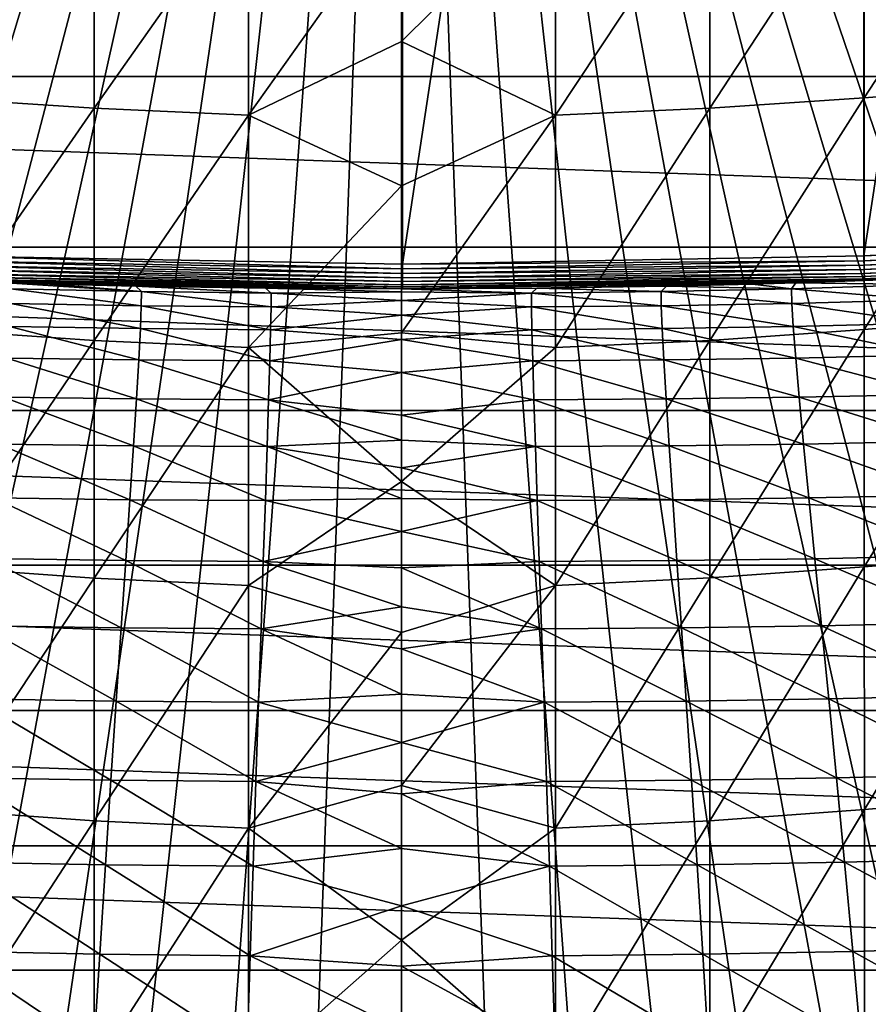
# Model space of a CAD drawing. Header units: metres. Extents: x -22 to 72, y -237 to 23.
# Tile 171 of 256: x -3 to 4, y -18 to -10. Entities that reach past the tile are written whole.
import ezdxf

# ---------------------------------------------------------------- set-up
doc = ezdxf.new("R2010")
doc.units = ezdxf.units.M
doc.layers.add('solid_509588_MEDIA_SW0001', color=7, linetype='CONTINUOUS')

msp = doc.modelspace()

# ---------------------------------------------------------------- linework, layer by layer
at = {"layer": 'solid_509588_MEDIA_SW0001'}
for points in [[(-3.739895, 12.233231, 132.943756), (-0.007462, 12.299969, 132.943756), (-3.724981, -12.233763, 132.943756)], [(-0.007462, 12.299969, 132.943756), (0.007462, -12.299969, 132.943756), (-3.724981, -12.233763, 132.943756)], [(-0.007462, 12.299969, 132.943756), (3.724981, 12.233763, 132.943756), (0.007462, -12.299969, 132.943756)], [(3.724981, 12.233763, 132.943756), (3.739895, -12.233231, 132.943756), (0.007462, -12.299969, 132.943756)], [(3.724981, 12.233763, 132.943756), (7.452687, 12.034698, 132.943756), (3.739895, -12.233231, 132.943756)], [(7.452687, 12.034698, 132.943756), (7.467566, -12.033637, 132.943756), (3.739895, -12.233231, 132.943756)], [(-18.078817, -10.146324, 132.530869), (-17.696192, -10.79983, 132.530869), (0, 0, 132.892746)], [(-17.696192, -10.79983, 132.530869), (-17.289955, -11.438926, 132.530869), (0, 0, 132.892746)], [(-17.289955, -11.438926, 132.530869), (-16.860647, -12.062758, 132.530869), (0, 0, 132.892746)], [(-16.860647, -12.062758, 132.530869), (-16.408842, -12.670496, 132.530869), (0, 0, 132.892746)], [(-16.408842, -12.670496, 132.530869), (-15.935143, -13.261327, 132.530869), (0, 0, 132.892746)], [(-15.935143, -13.261327, 132.530869), (-15.440181, -13.834463, 132.530869), (0, 0, 132.892746)], [(-15.440181, -13.834463, 132.530869), (-14.924617, -14.38914, 132.530869), (0, 0, 132.892746)], [(-14.924617, -14.38914, 132.530869), (-14.38914, -14.924617, 132.530869), (0, 0, 132.892746)], [(-14.38914, -14.924617, 132.530869), (-13.834463, -15.440181, 132.530869), (0, 0, 132.892746)], [(-13.834463, -15.440181, 132.530869), (-13.261327, -15.935143, 132.530869), (0, 0, 132.892746)], [(-13.261327, -15.935143, 132.530869), (-12.670495, -16.408842, 132.530869), (0, 0, 132.892746)], [(-12.670495, -16.408842, 132.530869), (-12.062758, -16.860647, 132.530869), (0, 0, 132.892746)], [(-12.062758, -16.860647, 132.530869), (-11.438926, -17.289955, 132.530869), (0, 0, 132.892746)], [(-11.438926, -17.289955, 132.530869), (-10.79983, -17.696192, 132.530869), (0, 0, 132.892746)], [(-10.79983, -17.696192, 132.530869), (-10.146324, -18.078817, 132.530869), (0, 0, 132.892746)], [(-10.146324, -18.078817, 132.530869), (-9.47928, -18.437321, 132.530869), (0, 0, 132.892746)], [(-9.47928, -18.437321, 132.530869), (-8.799587, -18.771223, 132.530869), (0, 0, 132.892746)], [(-8.799587, -18.771223, 132.530869), (-8.108154, -19.080078, 132.530869), (0, 0, 132.892746)], [(-8.108154, -19.080078, 132.530869), (-7.405901, -19.363476, 132.530869), (0, 0, 132.892746)], [(-7.405901, -19.363476, 132.530869), (-6.693768, -19.621035, 132.530869), (0, 0, 132.892746)], [(-6.693768, -19.621035, 132.530869), (-5.972702, -19.852415, 132.530869), (0, 0, 132.892746)], [(-5.972702, -19.852415, 132.530869), (-5.243667, -20.057306, 132.530869), (0, 0, 132.892746)], [(-5.243667, -20.057306, 132.530869), (-4.507635, -20.235434, 132.530869), (0, 0, 132.892746)], [(-4.507635, -20.235434, 132.530869), (-3.765589, -20.38656, 132.530869), (0, 0, 132.892746)], [(-3.765589, -20.38656, 132.530869), (-3.018518, -20.510487, 132.530869), (0, 0, 132.892746)], [(-3.018518, -20.510487, 132.530869), (-2.26742, -20.607046, 132.530869), (0, 0, 132.892746)], [(-2.26742, -20.607046, 132.530869), (-1.513296, -20.676109, 132.530869), (0, 0, 132.892746)], [(-1.513296, -20.676109, 132.530869), (-0.757153, -20.717583, 132.530869), (0, 0, 132.892746)], [(-0.757153, -20.717583, 132.530869), (0, -20.731415, 132.530869), (0, 0, 132.892746)], [(17.696192, -10.79983, 132.530869), (18.078817, -10.146324, 132.530869), (0, 0, 132.892746)], [(17.289955, -11.438926, 132.530869), (17.696192, -10.79983, 132.530869), (0, 0, 132.892746)], [(16.860647, -12.062758, 132.530869), (17.289955, -11.438926, 132.530869), (0, 0, 132.892746)], [(16.408842, -12.670496, 132.530869), (16.860647, -12.062758, 132.530869), (0, 0, 132.892746)], [(15.935143, -13.261327, 132.530869), (16.408842, -12.670496, 132.530869), (0, 0, 132.892746)], [(15.440181, -13.834463, 132.530869), (15.935143, -13.261327, 132.530869), (0, 0, 132.892746)], [(14.924617, -14.38914, 132.530869), (15.440181, -13.834463, 132.530869), (0, 0, 132.892746)], [(14.389139, -14.924617, 132.530869), (14.924617, -14.38914, 132.530869), (0, 0, 132.892746)], [(13.834463, -15.440181, 132.530869), (14.389139, -14.924617, 132.530869), (0, 0, 132.892746)], [(13.261327, -15.935143, 132.530869), (13.834463, -15.440181, 132.530869), (0, 0, 132.892746)], [(12.670495, -16.408842, 132.530869), (13.261327, -15.935143, 132.530869), (0, 0, 132.892746)], [(12.062758, -16.860647, 132.530869), (12.670495, -16.408842, 132.530869), (0, 0, 132.892746)], [(11.438926, -17.289955, 132.530869), (12.062758, -16.860647, 132.530869), (0, 0, 132.892746)], [(10.799829, -17.696192, 132.530869), (11.438926, -17.289955, 132.530869), (0, 0, 132.892746)], [(10.146324, -18.078817, 132.530869), (10.799829, -17.696192, 132.530869), (0, 0, 132.892746)], [(9.47928, -18.437321, 132.530869), (10.146324, -18.078817, 132.530869), (0, 0, 132.892746)], [(8.799587, -18.771223, 132.530869), (9.47928, -18.437321, 132.530869), (0, 0, 132.892746)], [(8.108154, -19.080078, 132.530869), (8.799587, -18.771223, 132.530869), (0, 0, 132.892746)], [(7.405901, -19.363476, 132.530869), (8.108154, -19.080078, 132.530869), (0, 0, 132.892746)], [(6.693768, -19.621035, 132.530869), (7.405901, -19.363476, 132.530869), (0, 0, 132.892746)], [(5.972702, -19.852415, 132.530869), (6.693768, -19.621035, 132.530869), (0, 0, 132.892746)], [(5.243667, -20.057306, 132.530869), (5.972702, -19.852415, 132.530869), (0, 0, 132.892746)], [(4.507635, -20.235434, 132.530869), (5.243667, -20.057306, 132.530869), (0, 0, 132.892746)], [(3.765589, -20.38656, 132.530869), (4.507635, -20.235434, 132.530869), (0, 0, 132.892746)], [(3.018518, -20.510487, 132.530869), (3.765589, -20.38656, 132.530869), (0, 0, 132.892746)], [(2.26742, -20.607046, 132.530869), (3.018518, -20.510487, 132.530869), (0, 0, 132.892746)], [(1.513296, -20.676109, 132.530869), (2.26742, -20.607046, 132.530869), (0, 0, 132.892746)], [(0.757153, -20.717583, 132.530869), (1.513296, -20.676109, 132.530869), (0, 0, 132.892746)], [(0, -20.731415, 132.530869), (0.757153, -20.717583, 132.530869), (0, 0, 132.892746)], [(4.993229, -9.04051, 284.219055), (3.743584, -9.131458, 284.35321), (3.743965, -10.955307, 285.44455)], [(4.99411, -10.858285, 285.31897), (4.993229, -9.04051, 284.219055), (3.743965, -10.955307, 285.44455)], [(-2.485703, -9.211386, 284.460815), (-3.729942, -9.132417, 284.354523), (-3.730095, -10.95634, 285.445801)], [(3.743584, -9.131458, 284.35321), (2.494435, -9.210906, 284.460205), (2.494489, -11.03927, 285.543915)], [(3.743965, -10.955307, 285.44455), (3.743584, -9.131458, 284.35321), (2.494489, -11.03927, 285.543915)], [(-2.485755, -11.039776, 285.544495), (-2.485703, -9.211386, 284.460815), (-3.730095, -10.95634, 285.445801)], [(-2.485755, -11.039776, 285.544495), (-1.23748, -9.26519, 284.529724), (-2.485703, -9.211386, 284.460815)], [(2.494435, -9.210906, 284.460205), (1.246205, -9.264928, 284.529388), (1.24615, -11.096083, 285.607849)], [(2.494489, -11.03927, 285.543915), (2.494435, -9.210906, 284.460205), (1.24615, -11.096083, 285.607849)], [(-2.485755, -11.039776, 285.544495), (-1.237425, -11.096358, 285.608154), (-1.23748, -9.26519, 284.529724)], [(-1.23748, -9.26519, 284.529724), (-1.237425, -11.096358, 285.608154), (0, -9.35017, 284.594147)], [(1.246205, -9.264928, 284.529388), (0, -9.35017, 284.594147), (0, -10.499237, 285.280029)], [(1.24615, -11.096083, 285.607849), (1.246205, -9.264928, 284.529388), (0, -10.499237, 285.280029)], [(19.747696, -10.783265), (-19.747696, -10.783265), (-20.466829, -9.346505)], [(20.466829, -9.346505), (19.747696, -10.783265), (-20.466829, -9.346505)], [(-1.237425, -11.096358, 285.608154), (0, -10.499237, 285.280029), (0, -9.35017, 284.594147)], [(-1.237425, -11.096358, 285.608154), (0, -11.667808, 285.93222), (0, -10.499237, 285.280029)], [(1.24615, -11.096083, 285.607849), (0, -10.499237, 285.280029), (0, -11.667808, 285.93222)], [(18.928516, -12.163916), (-18.928516, -12.163916), (-19.747696, -10.783265)], [(19.747696, -10.783265), (18.928516, -12.163916), (-19.747696, -10.783265)], [(4.99411, -10.858285, 285.31897), (3.743965, -10.955307, 285.44455), (3.744414, -12.829172, 286.450958)], [(4.995066, -12.72751, 286.334534), (4.99411, -10.858285, 285.31897), (3.744414, -12.829172, 286.450958)], [(-2.485755, -11.039776, 285.544495), (-3.730095, -10.95634, 285.445801), (-3.730316, -12.830266, 286.452148)], [(3.743965, -10.955307, 285.44455), (2.494489, -11.03927, 285.543915), (2.494595, -12.916463, 286.542267)], [(3.744414, -12.829172, 286.450958), (3.743965, -10.955307, 285.44455), (2.494595, -12.916463, 286.542267)], [(-2.48586, -12.916987, 286.542816), (-2.485755, -11.039776, 285.544495), (-3.730316, -12.830266, 286.452148)], [(-2.48586, -12.916987, 286.542816), (-1.237425, -11.096358, 285.608154), (-2.485755, -11.039776, 285.544495)], [(2.494489, -11.03927, 285.543915), (1.24615, -11.096083, 285.607849), (1.246123, -12.97528, 286.600677)], [(2.494595, -12.916463, 286.542267), (2.494489, -11.03927, 285.543915), (1.246123, -12.97528, 286.600677)], [(-2.48586, -12.916987, 286.542816), (-1.237398, -12.975565, 286.600952), (-1.237425, -11.096358, 285.608154)], [(-1.237425, -11.096358, 285.608154), (-1.237398, -12.975565, 286.600952), (0, -11.667808, 285.93222)], [(1.24615, -11.096083, 285.607849), (0, -11.667808, 285.93222), (0, -12.854893, 286.550171)], [(1.246123, -12.97528, 286.600677), (1.24615, -11.096083, 285.607849), (0, -12.854893, 286.550171)], [(-1.237398, -12.975565, 286.600952), (0, -12.854893, 286.550171), (0, -11.667808, 285.93222)], [(7.47056, -12.072513, 132.947601), (3.739895, -12.233231, 132.943756), (7.467566, -12.033637, 132.943756)], [(3.741385, -12.272238, 132.947601), (3.739895, -12.233231, 132.943756), (7.47056, -12.072513, 132.947601)], [(3.741385, -12.272238, 132.947601), (7.47056, -12.072513, 132.947601), (7.473233, -12.109936, 132.958969)], [(18.011908, -13.484106), (-18.011908, -13.484106), (-18.928516, -12.163916)], [(18.928516, -12.163916), (18.011908, -13.484106), (-18.928516, -12.163916)], [(3.742723, -12.309732, 132.958969), (3.741385, -12.272238, 132.947601), (7.473233, -12.109936, 132.958969)], [(3.742723, -12.309732, 132.958969), (7.473233, -12.109936, 132.958969), (7.475697, -12.144425, 132.977463)], [(3.743958, -12.344288, 132.977463), (3.742723, -12.309732, 132.958969), (7.475697, -12.144425, 132.977463)], [(3.743958, -12.344288, 132.977463), (7.475697, -12.144425, 132.977463), (7.477857, -12.174656, 133.002335)], [(3.745039, -12.374576, 133.002335), (3.743958, -12.344288, 132.977463), (7.477857, -12.174656, 133.002335)], [(3.745039, -12.374576, 133.002335), (7.477857, -12.174656, 133.002335), (7.479629, -12.199465, 133.032639)], [(-3.72647, -12.272769, 132.947601), (-3.724981, -12.233763, 132.943756), (0.007462, -12.339018, 132.947601)], [(0.007462, -12.339018, 132.947601), (-3.724981, -12.233763, 132.943756), (0.007462, -12.299969, 132.943756)], [(3.741385, -12.272238, 132.947601), (0.007462, -12.299969, 132.943756), (3.739895, -12.233231, 132.943756)], [(3.745927, -12.399432, 133.032639), (3.745039, -12.374576, 133.002335), (7.479629, -12.199465, 133.032639)], [(3.745927, -12.399432, 133.032639), (7.479629, -12.199465, 133.032639), (7.480946, -12.2179, 133.067215)], [(3.746586, -12.417903, 133.067215), (3.745927, -12.399432, 133.032639), (7.480946, -12.2179, 133.067215)], [(3.746586, -12.417903, 133.067215), (7.480946, -12.2179, 133.067215), (7.481757, -12.229253, 133.104736)], [(3.746992, -12.429276, 133.104736), (3.746586, -12.417903, 133.067215), (7.481757, -12.229253, 133.104736)], [(3.746992, -12.429276, 133.104736), (7.481757, -12.229253, 133.104736), (7.482031, -12.233086, 133.143753)], [(3.746992, -12.429276, 133.104736), (7.482031, -12.233086, 133.143753), (3.747129, -12.433117, 133.143753)], [(4.294623, -12.412136, 245.443756), (3.747129, -12.433117, 133.143753), (7.482031, -12.233086, 133.143753)], [(-3.73011, -12.375108, 133.002335), (-3.729033, -12.344819, 132.977463), (0.007469, -12.441422, 133.002335)], [(-3.729033, -12.344819, 132.977463), (-3.727804, -12.310264, 132.958969), (0.007467, -12.411114, 132.977463)], [(-3.729033, -12.344819, 132.977463), (0.007467, -12.411114, 132.977463), (0.007469, -12.441422, 133.002335)], [(-3.727804, -12.310264, 132.958969), (-3.72647, -12.272769, 132.947601), (0.007465, -12.376536, 132.958969)], [(-3.727804, -12.310264, 132.958969), (0.007465, -12.376536, 132.958969), (0.007467, -12.411114, 132.977463)], [(-3.72647, -12.272769, 132.947601), (0.007462, -12.339018, 132.947601), (0.007465, -12.376536, 132.958969)], [(0.007462, -12.339018, 132.947601), (0.007462, -12.299969, 132.943756), (3.741385, -12.272238, 132.947601)], [(0.007462, -12.339018, 132.947601), (3.741385, -12.272238, 132.947601), (3.742723, -12.309732, 132.958969)], [(0.007465, -12.376536, 132.958969), (0.007462, -12.339018, 132.947601), (3.742723, -12.309732, 132.958969)], [(0.007465, -12.376536, 132.958969), (3.742723, -12.309732, 132.958969), (3.743958, -12.344288, 132.977463)], [(0.007467, -12.411114, 132.977463), (0.007465, -12.376536, 132.958969), (3.743958, -12.344288, 132.977463)], [(0.007467, -12.411114, 132.977463), (3.743958, -12.344288, 132.977463), (3.745039, -12.374576, 133.002335)], [(-3.732056, -12.429809, 133.104736), (-3.731651, -12.418435, 133.067215), (0.007473, -12.496157, 133.104736)], [(-3.731651, -12.418435, 133.067215), (-3.730994, -12.399964, 133.032639), (0.007472, -12.484776, 133.067215)], [(-3.731651, -12.418435, 133.067215), (0.007472, -12.484776, 133.067215), (0.007473, -12.496157, 133.104736)], [(-3.730994, -12.399964, 133.032639), (-3.73011, -12.375108, 133.002335), (0.007471, -12.466293, 133.032639)], [(-3.730994, -12.399964, 133.032639), (0.007471, -12.466293, 133.032639), (0.007472, -12.484776, 133.067215)], [(-3.73011, -12.375108, 133.002335), (0.007469, -12.441422, 133.002335), (0.007471, -12.466293, 133.032639)], [(0.007469, -12.441422, 133.002335), (0.007467, -12.411114, 132.977463), (3.745039, -12.374576, 133.002335)], [(0.007469, -12.441422, 133.002335), (3.745039, -12.374576, 133.002335), (3.745927, -12.399432, 133.032639)], [(0.007471, -12.466293, 133.032639), (0.007469, -12.441422, 133.002335), (3.745927, -12.399432, 133.032639)], [(0.007471, -12.466293, 133.032639), (3.745927, -12.399432, 133.032639), (3.746586, -12.417903, 133.067215)], [(0.007472, -12.484776, 133.067215), (0.007471, -12.466293, 133.032639), (3.746586, -12.417903, 133.067215)], [(0.007472, -12.484776, 133.067215), (3.746586, -12.417903, 133.067215), (3.746992, -12.429276, 133.104736)], [(4.294623, -12.412136, 245.443756), (3.19197, -12.451471, 245.443756), (3.747129, -12.433117, 133.143753)], [(4.229643, -12.465824, 246.409714), (3.19197, -12.451471, 245.443756), (4.294623, -12.412136, 245.443756)], [(-3.732056, -12.429809, 133.104736), (0.007473, -12.5, 133.143753), (-3.732192, -12.433649, 133.143753)], [(-3.19561, -12.451361, 245.443756), (-3.732192, -12.433649, 133.143753), (0.007473, -12.5, 133.143753)], [(-3.732056, -12.429809, 133.104736), (0.007473, -12.496157, 133.104736), (0.007473, -12.5, 133.143753)], [(-2.848753, -12.461349, 245.443756), (-3.19561, -12.451361, 245.443756), (0.007473, -12.5, 133.143753)], [(-2.104596, -12.520891, 246.392639), (-3.19561, -12.451361, 245.443756), (-2.848753, -12.461349, 245.443756)], [(-3.159845, -12.49866, 246.40004), (-3.19561, -12.451361, 245.443756), (-2.104596, -12.520891, 246.392639)], [(-3.161453, -12.617278, 247.355469), (-3.159845, -12.49866, 246.40004), (-2.105114, -12.636115, 247.340378)], [(-3.159845, -12.49866, 246.40004), (-2.104596, -12.520891, 246.392639), (-2.105114, -12.636115, 247.340378)], [(-2.149409, -12.477998, 245.443756), (-2.848753, -12.461349, 245.443756), (0.007473, -12.5, 133.143753)], [(-2.104596, -12.520891, 246.392639), (-2.848753, -12.461349, 245.443756), (-2.149409, -12.477998, 245.443756)], [(-1.100391, -12.494234, 245.443756), (-2.149409, -12.477998, 245.443756), (0.007473, -12.5, 133.143753)], [(-1.055732, -12.53379, 246.388367), (-2.149409, -12.477998, 245.443756), (-1.100391, -12.494234, 245.443756)], [(-2.104596, -12.520891, 246.392639), (-2.149409, -12.477998, 245.443756), (-1.055732, -12.53379, 246.388367)], [(0, -12.5, 245.443756), (-1.100391, -12.494234, 245.443756), (0.007473, -12.5, 133.143753)], [(0, -12.522874, 246.17485), (-1.100391, -12.494234, 245.443756), (0, -12.5, 245.443756)], [(-1.055732, -12.53379, 246.388367), (-1.100391, -12.494234, 245.443756), (0, -12.522874, 246.17485)], [(1.094858, -12.494291, 245.443756), (0, -12.5, 245.443756), (0.007473, -12.5, 133.143753)], [(1.052583, -12.533815, 246.388367), (0, -12.5, 245.443756), (1.094858, -12.494291, 245.443756)], [(0, -12.522874, 246.17485), (0, -12.5, 245.443756), (1.052583, -12.533815, 246.388367)], [(0.007473, -12.496157, 133.104736), (0.007472, -12.484776, 133.067215), (3.746992, -12.429276, 133.104736)], [(0.007473, -12.496157, 133.104736), (3.746992, -12.429276, 133.104736), (3.747129, -12.433117, 133.143753)], [(1.094858, -12.494291, 245.443756), (0.007473, -12.5, 133.143753), (3.747129, -12.433117, 133.143753)], [(0.007473, -12.496157, 133.104736), (3.747129, -12.433117, 133.143753), (0.007473, -12.5, 133.143753)], [(2.10145, -12.520943, 246.392624), (1.052583, -12.533815, 246.388367), (1.094858, -12.494291, 245.443756)], [(2.14413, -12.478106, 245.443756), (1.094858, -12.494291, 245.443756), (3.747129, -12.433117, 133.143753)], [(2.10145, -12.520943, 246.392624), (1.094858, -12.494291, 245.443756), (2.14413, -12.478106, 245.443756)], [(3.15666, -12.498741, 246.400009), (2.10145, -12.520943, 246.392624), (2.14413, -12.478106, 245.443756)], [(3.15666, -12.498741, 246.400009), (3.158264, -12.617349, 247.355408), (2.10145, -12.520943, 246.392624)], [(2.840414, -12.461575, 245.443756), (2.14413, -12.478106, 245.443756), (3.747129, -12.433117, 133.143753)], [(3.15666, -12.498741, 246.400009), (2.14413, -12.478106, 245.443756), (2.840414, -12.461575, 245.443756)], [(3.19197, -12.451471, 245.443756), (2.840414, -12.461575, 245.443756), (3.747129, -12.433117, 133.143753)], [(3.15666, -12.498741, 246.400009), (2.840414, -12.461575, 245.443756), (3.19197, -12.451471, 245.443756)], [(4.229643, -12.465824, 246.409714), (3.15666, -12.498741, 246.400009), (3.19197, -12.451471, 245.443756)], [(4.229643, -12.465824, 246.409714), (4.232667, -12.588232, 247.375366), (3.15666, -12.498741, 246.400009)], [(4.232667, -12.588232, 247.375366), (3.158264, -12.617349, 247.355408), (3.15666, -12.498741, 246.400009)], [(-2.105114, -12.636115, 247.340378), (-2.104596, -12.520891, 246.392639), (-1.055644, -12.646677, 247.33168)], [(-2.104596, -12.520891, 246.392639), (-1.055732, -12.53379, 246.388367), (-1.055644, -12.646677, 247.33168)], [(-1.055732, -12.53379, 246.388367), (0, -12.522874, 246.17485), (0, -12.593186, 246.926743)], [(-1.055644, -12.646677, 247.33168), (-1.055732, -12.53379, 246.388367), (0, -12.593186, 246.926743)], [(0, -12.593186, 246.926743), (0, -12.522874, 246.17485), (1.052583, -12.533815, 246.388367)], [(0, -12.593186, 246.926743), (1.052583, -12.533815, 246.388367), (1.052494, -12.646698, 247.331665)], [(2.101965, -12.636159, 247.340347), (1.052494, -12.646698, 247.331665), (1.052583, -12.533815, 246.388367)], [(2.10145, -12.520943, 246.392624), (2.101965, -12.636159, 247.340347), (1.052583, -12.533815, 246.388367)], [(3.158264, -12.617349, 247.355408), (2.101965, -12.636159, 247.340347), (2.10145, -12.520943, 246.392624)], [(-3.172749, -12.805152, 248.3078), (-3.161453, -12.617278, 247.355469), (-2.112357, -12.821503, 248.28476)], [(-3.161453, -12.617278, 247.355469), (-2.105114, -12.636115, 247.340378), (-2.112357, -12.821503, 248.28476)], [(-2.112357, -12.821503, 248.28476), (-2.105114, -12.636115, 247.340378), (-1.058998, -12.830337, 248.27153)], [(-2.105114, -12.636115, 247.340378), (-1.055644, -12.646677, 247.33168), (-1.058998, -12.830337, 248.27153)], [(-1.058998, -12.830337, 248.27153), (-1.055644, -12.646677, 247.33168), (0, -12.713309, 247.697906)], [(-1.055644, -12.646677, 247.33168), (0, -12.593186, 246.926743), (0, -12.713309, 247.697906)], [(0, -12.713309, 247.697906), (0, -12.593186, 246.926743), (1.052494, -12.646698, 247.331665)], [(0, -12.713309, 247.697906), (1.052494, -12.646698, 247.331665), (1.055838, -12.830354, 248.2715)], [(2.101965, -12.636159, 247.340347), (2.109197, -12.821539, 248.284698), (1.052494, -12.646698, 247.331665)], [(2.109197, -12.821539, 248.284698), (1.055838, -12.830354, 248.2715), (1.052494, -12.646698, 247.331665)], [(3.158264, -12.617349, 247.355408), (3.169548, -12.805214, 248.307724), (2.101965, -12.636159, 247.340347)], [(3.169548, -12.805214, 248.307724), (2.109197, -12.821539, 248.284698), (2.101965, -12.636159, 247.340347)], [(4.232667, -12.588232, 247.375366), (4.247868, -12.778836, 248.338394), (3.158264, -12.617349, 247.355408)], [(4.247868, -12.778836, 248.338394), (3.169548, -12.805214, 248.307724), (3.158264, -12.617349, 247.355408)], [(-1.058998, -12.830337, 248.27153), (0, -12.713309, 247.697906), (0, -12.909748, 248.582962)], [(0, -12.909748, 248.582962), (0, -12.713309, 247.697906), (1.055838, -12.830354, 248.2715)], [(4.995066, -12.72751, 286.334534), (3.744414, -12.829172, 286.450958), (3.744943, -14.749472, 287.369995)], [(4.996109, -14.644897, 287.263092), (4.995066, -12.72751, 286.334534), (3.744943, -14.749472, 287.369995)], [(-3.192986, -13.059402, 249.254822), (-3.172749, -12.805152, 248.3078), (-2.125809, -13.074089, 249.223602)], [(-3.172749, -12.805152, 248.3078), (-2.112357, -12.821503, 248.28476), (-2.125809, -13.074089, 249.223602)], [(-2.125809, -13.074089, 249.223602), (-2.112357, -12.821503, 248.28476), (-1.065531, -13.081749, 249.205734)], [(-2.112357, -12.821503, 248.28476), (-1.058998, -12.830337, 248.27153), (-1.065531, -13.081749, 249.205734)], [(2.109197, -12.821539, 248.284698), (2.122628, -13.074121, 249.223526), (1.055838, -12.830354, 248.2715)], [(3.169548, -12.805214, 248.307724), (3.189766, -13.05946, 249.2547), (2.109197, -12.821539, 248.284698)], [(3.189766, -13.05946, 249.2547), (2.122628, -13.074121, 249.223526), (2.109197, -12.821539, 248.284698)], [(4.247868, -12.778836, 248.338394), (4.27431, -13.034861, 249.296494), (3.169548, -12.805214, 248.307724)], [(4.27431, -13.034861, 249.296494), (3.189766, -13.05946, 249.2547), (3.169548, -12.805214, 248.307724)], [(-2.48586, -12.916987, 286.542816), (-3.730316, -12.830266, 286.452148), (-3.730617, -14.750609, 287.371094)], [(-1.237398, -12.975565, 286.600952), (0, -14.059463, 287.133331), (0, -12.854893, 286.550171)], [(-1.065531, -13.081749, 249.205734), (-1.058998, -12.830337, 248.27153), (0, -12.909748, 248.582962)], [(0, -12.909748, 248.582962), (1.055838, -12.830354, 248.2715), (1.06235, -13.081763, 249.205704)], [(1.246123, -12.97528, 286.600677), (0, -12.854893, 286.550171), (0, -14.059463, 287.133331)], [(2.122628, -13.074121, 249.223526), (1.06235, -13.081763, 249.205704), (1.055838, -12.830354, 248.2715)], [(3.744414, -12.829172, 286.450958), (2.494595, -12.916463, 286.542267), (2.494762, -14.83867, 287.452972)], [(3.744943, -14.749472, 287.369995), (3.744414, -12.829172, 286.450958), (2.494762, -14.83867, 287.452972)], [(-2.486025, -14.839205, 287.453461), (-2.48586, -12.916987, 286.542816), (-3.730617, -14.750609, 287.371094)], [(-2.486025, -14.839205, 287.453461), (-1.237398, -12.975565, 286.600952), (-2.48586, -12.916987, 286.542816)], [(-2.486025, -14.839205, 287.453461), (-1.237403, -14.898847, 287.505951), (-1.237398, -12.975565, 286.600952)], [(-1.237398, -12.975565, 286.600952), (-1.237403, -14.898847, 287.505951), (0, -14.059463, 287.133331)], [(-1.065531, -13.081749, 249.205734), (0, -12.909748, 248.582962), (0, -13.177488, 249.497925)], [(0, -13.177488, 249.497925), (0, -12.909748, 248.582962), (1.06235, -13.081763, 249.205704)], [(1.246129, -14.898557, 287.505707), (1.246123, -12.97528, 286.600677), (0, -14.059463, 287.133331)], [(2.494595, -12.916463, 286.542267), (1.246123, -12.97528, 286.600677), (1.246129, -14.898557, 287.505707)], [(2.494762, -14.83867, 287.452972), (2.494595, -12.916463, 286.542267), (1.246129, -14.898557, 287.505707)], [(-3.221421, -13.37715, 250.194275), (-3.192986, -13.059402, 249.254822), (-2.144952, -13.39091, 250.154724)], [(-3.192986, -13.059402, 249.254822), (-2.125809, -13.074089, 249.223602), (-2.144952, -13.39091, 250.154724)], [(3.189766, -13.05946, 249.2547), (3.218174, -13.377204, 250.194138), (2.122628, -13.074121, 249.223526)], [(4.27431, -13.034861, 249.296494), (4.311055, -13.353527, 250.247375), (3.189766, -13.05946, 249.2547)], [(4.311055, -13.353527, 250.247375), (3.218174, -13.377204, 250.194138), (3.189766, -13.05946, 249.2547)], [(-2.144952, -13.39091, 250.154724), (-2.125809, -13.074089, 249.223602), (-1.074978, -13.397893, 250.132172)], [(-2.125809, -13.074089, 249.223602), (-1.065531, -13.081749, 249.205734), (-1.074978, -13.397893, 250.132172)], [(-1.074978, -13.397893, 250.132172), (-1.065531, -13.081749, 249.205734), (0, -13.177488, 249.497925)], [(0, -13.177488, 249.497925), (1.06235, -13.081763, 249.205704), (1.071768, -13.397906, 250.132126)], [(2.122628, -13.074121, 249.223526), (2.141742, -13.39094, 250.154617), (1.06235, -13.081763, 249.205704)], [(2.141742, -13.39094, 250.154617), (1.071768, -13.397906, 250.132126), (1.06235, -13.081763, 249.205704)], [(3.218174, -13.377204, 250.194138), (2.141742, -13.39094, 250.154617), (2.122628, -13.074121, 249.223526)], [(-1.074978, -13.397893, 250.132172), (0, -13.177488, 249.497925), (0, -13.521994, 250.442307)], [(0, -13.521994, 250.442307), (0, -13.177488, 249.497925), (1.071768, -13.397906, 250.132126)], [(-3.257308, -13.755512, 251.123947), (-3.221421, -13.37715, 250.194275), (-2.169268, -13.769, 251.075928)], [(-3.221421, -13.37715, 250.194275), (-2.144952, -13.39091, 250.154724), (-2.169268, -13.769, 251.075928)], [(3.218174, -13.377204, 250.194138), (3.254027, -13.755566, 251.123779), (2.141742, -13.39094, 250.154617)], [(4.311055, -13.353527, 250.247375), (4.357167, -13.732054, 251.188751), (3.218174, -13.377204, 250.194138)], [(4.357167, -13.732054, 251.188751), (3.254027, -13.755566, 251.123779), (3.218174, -13.377204, 250.194138)], [(-2.169268, -13.769, 251.075928), (-2.144952, -13.39091, 250.154724), (-1.087072, -13.775748, 251.048645)], [(-2.144952, -13.39091, 250.154724), (-1.074978, -13.397893, 250.132172), (-1.087072, -13.775748, 251.048645)], [(-1.087072, -13.775748, 251.048645), (-1.074978, -13.397893, 250.132172), (0, -13.724827, 250.925232)], [(-1.074978, -13.397893, 250.132172), (0, -13.521994, 250.442307), (0, -13.724827, 250.925232)], [(0, -13.521994, 250.442307), (1.071768, -13.397906, 250.132126), (1.083825, -13.775761, 251.048599)], [(2.141742, -13.39094, 250.154617), (2.166022, -13.769029, 251.075821), (1.071768, -13.397906, 250.132126)], [(2.166022, -13.769029, 251.075821), (1.083825, -13.775761, 251.048599), (1.071768, -13.397906, 250.132126)], [(3.254027, -13.755566, 251.123779), (2.166022, -13.769029, 251.075821), (2.141742, -13.39094, 250.154617)], [(17.00452, -14.734195), (-17.00452, -14.734195), (-18.011908, -13.484106)], [(18.011908, -13.484106), (17.00452, -14.734195), (-18.011908, -13.484106)], [(0, -13.724827, 250.925232), (0, -13.521994, 250.442307), (1.083825, -13.775761, 251.048599)], [(-3.299901, -14.191606, 252.041595), (-3.257308, -13.755512, 251.123947), (-2.198241, -14.205392, 251.985046)], [(-3.257308, -13.755512, 251.123947), (-2.169268, -13.769, 251.075928), (-2.198241, -14.205392, 251.985046)], [(-2.198241, -14.205392, 251.985046), (-2.169268, -13.769, 251.075928), (-1.10155, -14.212294, 251.953018)], [(-2.169268, -13.769, 251.075928), (-1.087072, -13.775748, 251.048645), (-1.10155, -14.212294, 251.953018)], [(-1.10155, -14.212294, 251.953018), (-1.087072, -13.775748, 251.048645), (0, -14.195042, 251.91095)], [(-1.087072, -13.775748, 251.048645), (0, -13.724827, 250.925232), (0, -13.948899, 251.414795)], [(-1.087072, -13.775748, 251.048645), (0, -13.948899, 251.414795), (0, -14.195042, 251.91095)], [(0, -13.948899, 251.414795), (0, -13.724827, 250.925232), (1.083825, -13.775761, 251.048599)], [(0, -13.948899, 251.414795), (1.083825, -13.775761, 251.048599), (1.09826, -14.212306, 251.952957)], [(2.166022, -13.769029, 251.075821), (2.194952, -14.205421, 251.984909), (1.083825, -13.775761, 251.048599)], [(2.194952, -14.205421, 251.984909), (1.09826, -14.212306, 251.952957), (1.083825, -13.775761, 251.048599)], [(3.254027, -13.755566, 251.123779), (3.296582, -14.19166, 252.041397), (2.166022, -13.769029, 251.075821)], [(3.296582, -14.19166, 252.041397), (2.194952, -14.205421, 251.984909), (2.166022, -13.769029, 251.075821)], [(4.357167, -13.732054, 251.188751), (4.41171, -14.167655, 252.118301), (3.254027, -13.755566, 251.123779)], [(4.41171, -14.167655, 252.118301), (3.296582, -14.19166, 252.041397), (3.254027, -13.755566, 251.123779)], [(0, -14.195042, 251.91095), (0, -13.948899, 251.414795), (1.09826, -14.212306, 251.952957)], [(-1.237403, -14.898847, 287.505951), (0, -15.280497, 287.681244), (0, -14.059463, 287.133331)], [(1.246129, -14.898557, 287.505707), (0, -14.059463, 287.133331), (0, -15.280497, 287.681244)], [(4.41171, -14.167655, 252.118301), (4.473747, -14.657546, 253.033737), (3.296582, -14.19166, 252.041397)], [(-3.348456, -14.682545, 252.945007), (-3.299901, -14.191606, 252.041595), (-2.231353, -14.69712, 252.879898)], [(-3.299901, -14.191606, 252.041595), (-2.198241, -14.205392, 251.985046), (-2.231353, -14.69712, 252.879898)], [(-2.231353, -14.69712, 252.879898), (-2.198241, -14.205392, 251.985046), (-1.118147, -14.704507, 252.843124)], [(-2.198241, -14.205392, 251.985046), (-1.10155, -14.212294, 251.953018), (-1.118147, -14.704507, 252.843124)], [(-1.118147, -14.704507, 252.843124), (-1.10155, -14.212294, 251.953018), (0, -14.46384, 252.413116)], [(-1.10155, -14.212294, 251.953018), (0, -14.195042, 251.91095), (0, -14.46384, 252.413116)], [(0, -14.46384, 252.413116), (0, -14.195042, 251.91095), (1.09826, -14.212306, 251.952957)], [(0, -14.46384, 252.413116), (1.09826, -14.212306, 251.952957), (1.114807, -14.704521, 252.843063)], [(2.194952, -14.205421, 251.984909), (2.228015, -14.697151, 252.87973), (1.09826, -14.212306, 251.952957)], [(2.228015, -14.697151, 252.87973), (1.114807, -14.704521, 252.843063), (1.09826, -14.212306, 251.952957)], [(3.296582, -14.19166, 252.041397), (3.345093, -14.682602, 252.944778), (2.194952, -14.205421, 251.984909)], [(3.345093, -14.682602, 252.944778), (2.228015, -14.697151, 252.87973), (2.194952, -14.205421, 251.984909)], [(4.473747, -14.657546, 253.033737), (3.345093, -14.682602, 252.944778), (3.296582, -14.19166, 252.041397)], [(-1.118147, -14.704507, 252.843124), (0, -14.46384, 252.413116), (0, -14.756041, 252.920959)], [(0, -14.756041, 252.920959), (0, -14.46384, 252.413116), (1.114807, -14.704521, 252.843063)], [(4.996109, -14.644897, 287.263092), (3.744943, -14.749472, 287.369995), (3.745564, -16.712549, 288.19928)], [(4.997252, -16.607088, 288.102051), (4.996109, -14.644897, 287.263092), (3.745564, -16.712549, 288.19928)], [(15.90965, -15.910117), (-15.90965, -15.910117), (-17.00452, -14.734195)], [(17.00452, -14.734195), (15.90965, -15.910117), (-17.00452, -14.734195)], [(-3.402227, -15.225442, 253.83194), (-3.348456, -14.682545, 252.945007), (-2.268085, -15.241215, 253.75827)], [(-3.348456, -14.682545, 252.945007), (-2.231353, -14.69712, 252.879898), (-2.268085, -15.241215, 253.75827)], [(-2.268085, -15.241215, 253.75827), (-2.231353, -14.69712, 252.879898), (-1.136598, -15.249369, 253.716797)], [(-2.231353, -14.69712, 252.879898), (-1.118147, -14.704507, 252.843124), (-1.136598, -15.249369, 253.716797)], [(-1.136598, -15.249369, 253.716797), (-1.118147, -14.704507, 252.843124), (0, -15.072366, 253.434067)], [(-1.118147, -14.704507, 252.843124), (0, -14.756041, 252.920959), (0, -15.072366, 253.434067)], [(0, -14.756041, 252.920959), (1.114807, -14.704521, 252.843063), (1.133202, -15.249384, 253.716736)], [(2.228015, -14.697151, 252.87973), (2.264695, -15.241249, 253.758102), (1.114807, -14.704521, 252.843063)], [(2.264695, -15.241249, 253.758102), (1.133202, -15.249384, 253.716736), (1.114807, -14.704521, 252.843063)], [(3.345093, -14.682602, 252.944778), (3.398816, -15.225503, 253.83168), (2.228015, -14.697151, 252.87973)], [(3.398816, -15.225503, 253.83168), (2.264695, -15.241249, 253.758102), (2.228015, -14.697151, 252.87973)], [(4.473747, -14.657546, 253.033737), (4.542341, -15.198936, 253.932755), (3.345093, -14.682602, 252.944778)], [(4.542341, -15.198936, 253.932755), (3.398816, -15.225503, 253.83168), (3.345093, -14.682602, 252.944778)], [(-2.486025, -14.839205, 287.453461), (-3.730617, -14.750609, 287.371094), (-3.731009, -16.713711, 288.200287)], [(0, -15.072366, 253.434067), (0, -14.756041, 252.920959), (1.133202, -15.249384, 253.716736)], [(3.744943, -14.749472, 287.369995), (2.494762, -14.83867, 287.452972), (2.494999, -16.801992, 288.273895)], [(3.745564, -16.712549, 288.19928), (3.744943, -14.749472, 287.369995), (2.494999, -16.801992, 288.273895)], [(-2.48626, -16.802528, 288.274353), (-2.486025, -14.839205, 287.453461), (-3.731009, -16.713711, 288.200287)], [(-2.48626, -16.802528, 288.274353), (-1.237403, -14.898847, 287.505951), (-2.486025, -14.839205, 287.453461)], [(2.494762, -14.83867, 287.452972), (1.246129, -14.898557, 287.505707), (1.246173, -16.861858, 288.320953)], [(2.494999, -16.801992, 288.273895), (2.494762, -14.83867, 287.452972), (1.246173, -16.861858, 288.320953)], [(-2.48626, -16.802528, 288.274353), (-1.237446, -16.862148, 288.321198), (-1.237403, -14.898847, 287.505951)], [(-1.237403, -14.898847, 287.505951), (-1.237446, -16.862148, 288.321198), (0, -15.280497, 287.681244)], [(1.246129, -14.898557, 287.505707), (0, -15.280497, 287.681244), (0, -16.516928, 288.19342)], [(1.246173, -16.861858, 288.320953), (1.246129, -14.898557, 287.505707), (0, -16.516928, 288.19342)], [(-1.136598, -15.249369, 253.716797), (0, -15.072366, 253.434067), (0, -15.413159, 253.951385)], [(0, -15.413159, 253.951385), (0, -15.072366, 253.434067), (1.133202, -15.249384, 253.716736)], [(4.542341, -15.198936, 253.932755), (4.616554, -15.789032, 254.81308), (3.398816, -15.225503, 253.83168)], [(-3.460469, -15.817409, 254.700165), (-3.402227, -15.225442, 253.83194), (-2.307923, -15.834707, 254.617996)], [(-3.402227, -15.225442, 253.83194), (-2.268085, -15.241215, 253.75827), (-2.307923, -15.834707, 254.617996)], [(-2.307923, -15.834707, 254.617996), (-2.268085, -15.241215, 253.75827), (-1.156638, -15.843855, 254.571899)], [(-2.268085, -15.241215, 253.75827), (-1.136598, -15.249369, 253.716797), (-1.156638, -15.843855, 254.571899)], [(-1.237446, -16.862148, 288.321198), (0, -16.516928, 288.19342), (0, -15.280497, 287.681244)], [(-1.156638, -15.843855, 254.571899), (-1.136598, -15.249369, 253.716797), (0, -15.778881, 254.472107)], [(-1.136598, -15.249369, 253.716797), (0, -15.413159, 253.951385), (0, -15.778881, 254.472107)], [(0, -15.413159, 253.951385), (1.133202, -15.249384, 253.716736), (1.153181, -15.843872, 254.571823)], [(2.264695, -15.241249, 253.758102), (2.304474, -15.834746, 254.617813), (1.133202, -15.249384, 253.716736)], [(2.304474, -15.834746, 254.617813), (1.153181, -15.843872, 254.571823), (1.133202, -15.249384, 253.716736)], [(3.398816, -15.225503, 253.83168), (3.457006, -15.817475, 254.699875), (2.264695, -15.241249, 253.758102)], [(3.457006, -15.817475, 254.699875), (2.304474, -15.834746, 254.617813), (2.264695, -15.241249, 253.758102)], [(4.616554, -15.789032, 254.81308), (3.457006, -15.817475, 254.699875), (3.398816, -15.225503, 253.83168)], [(0, -15.778881, 254.472107), (0, -15.413159, 253.951385), (1.153181, -15.843872, 254.571823)], [(-3.522437, -16.455555, 255.54747), (-3.460469, -15.817409, 254.700165), (-2.350347, -16.47463, 255.456909)], [(-3.460469, -15.817409, 254.700165), (-2.307923, -15.834707, 254.617996), (-2.350347, -16.47463, 255.456909)], [(-2.350347, -16.47463, 255.456909), (-2.307923, -15.834707, 254.617996), (-1.178002, -16.484945, 255.40625)], [(-2.307923, -15.834707, 254.617996), (-1.156638, -15.843855, 254.571899), (-1.178002, -16.484945, 255.40625)], [(-1.178002, -16.484945, 255.40625), (-1.156638, -15.843855, 254.571899), (0, -16.169676, 254.994995)], [(-1.156638, -15.843855, 254.571899), (0, -15.778881, 254.472107), (0, -16.169676, 254.994995)], [(0, -16.169676, 254.994995), (0, -15.778881, 254.472107), (1.153181, -15.843872, 254.571823)], [(0, -16.169676, 254.994995), (1.153181, -15.843872, 254.571823), (1.174481, -16.484966, 255.406158)], [(2.304474, -15.834746, 254.617813), (2.346837, -16.474672, 255.456696), (1.153181, -15.843872, 254.571823)], [(2.346837, -16.474672, 255.456696), (1.174481, -16.484966, 255.406158), (1.153181, -15.843872, 254.571823)], [(3.457006, -15.817475, 254.699875), (3.518919, -16.455627, 255.547134), (2.304474, -15.834746, 254.617813)], [(3.518919, -16.455627, 255.547134), (2.346837, -16.474672, 255.456696), (2.304474, -15.834746, 254.617813)], [(4.616554, -15.789032, 254.81308), (4.695452, -16.425041, 255.672394), (3.457006, -15.817475, 254.699875)], [(4.695452, -16.425041, 255.672394), (3.518919, -16.455627, 255.547134), (3.457006, -15.817475, 254.699875)], [(14.734352, -17.004372), (-14.734352, -17.004372), (-15.90965, -15.910117)], [(15.90965, -15.910117), (14.734352, -17.004372), (-15.90965, -15.910117)], [(-1.178002, -16.484945, 255.40625), (0, -16.169676, 254.994995), (0, -16.585211, 255.518326)], [(0, -16.585211, 255.518326), (0, -16.169676, 254.994995), (1.174481, -16.484966, 255.406158)], [(-3.587386, -17.136988, 256.371613), (-3.522437, -16.455555, 255.54747), (-2.39484, -17.15801, 256.272797)], [(-3.522437, -16.455555, 255.54747), (-2.350347, -16.47463, 255.456909), (-2.39484, -17.15801, 256.272797)], [(-2.39484, -17.15801, 256.272797), (-2.350347, -16.47463, 255.456909), (-1.200425, -17.169619, 256.217712)], [(-2.350347, -16.47463, 255.456909), (-1.178002, -16.484945, 255.40625), (-1.200425, -17.169619, 256.217712)], [(-1.200425, -17.169619, 256.217712), (-1.178002, -16.484945, 255.40625), (0, -17.025675, 256.041138)], [(-1.178002, -16.484945, 255.40625), (0, -16.585211, 255.518326), (0, -17.025675, 256.041138)], [(0, -16.585211, 255.518326), (1.174481, -16.484966, 255.406158), (1.196837, -17.16964, 256.217621)], [(2.346837, -16.474672, 255.456696), (2.391265, -17.158058, 256.272552), (1.174481, -16.484966, 255.406158)], [(2.391265, -17.158058, 256.272552), (1.196837, -17.16964, 256.217621), (1.174481, -16.484966, 255.406158)], [(3.518919, -16.455627, 255.547134), (3.58381, -17.137068, 256.371246), (2.346837, -16.474672, 255.456696)], [(3.58381, -17.137068, 256.371246), (2.391265, -17.158058, 256.272552), (2.346837, -16.474672, 255.456696)], [(4.695452, -16.425041, 255.672394), (4.778096, -17.104164, 256.508423), (3.518919, -16.455627, 255.547134)], [(4.778096, -17.104164, 256.508423), (3.58381, -17.137068, 256.371246), (3.518919, -16.455627, 255.547134)], [(-1.237446, -16.862148, 288.321198), (0, -17.767706, 288.669373), (0, -16.516928, 288.19342)], [(1.246173, -16.861858, 288.320953), (0, -16.516928, 288.19342), (0, -17.767706, 288.669373)], [(0, -17.025675, 256.041138), (0, -16.585211, 255.518326), (1.196837, -17.16964, 256.217621)], [(4.997252, -16.607088, 288.102051), (3.745564, -16.712549, 288.19928), (3.746288, -18.714685, 288.936676)], [(4.998507, -18.61068, 288.848969), (4.997252, -16.607088, 288.102051), (3.746288, -18.714685, 288.936676)], [(-2.48626, -16.802528, 288.274353), (-3.731009, -16.713711, 288.200287), (-3.731504, -18.715845, 288.937592)], [(3.745564, -16.712549, 288.19928), (2.494999, -16.801992, 288.273895), (2.495314, -18.802462, 289.003113)], [(3.746288, -18.714685, 288.936676), (3.745564, -16.712549, 288.19928), (2.495314, -18.802462, 289.003113)], [(-2.486573, -18.802986, 289.00351), (-2.48626, -16.802528, 288.274353), (-3.731504, -18.715845, 288.937592)], [(-2.486573, -18.802986, 289.00351), (-1.237446, -16.862148, 288.321198), (-2.48626, -16.802528, 288.274353)], [(2.494999, -16.801992, 288.273895), (1.246173, -16.861858, 288.320953), (1.246259, -18.861052, 289.044647)], [(2.495314, -18.802462, 289.003113), (2.494999, -16.801992, 288.273895), (1.246259, -18.861052, 289.044647)], [(-2.486573, -18.802986, 289.00351), (-1.237531, -18.861336, 289.044861), (-1.237446, -16.862148, 288.321198)], [(-1.237446, -16.862148, 288.321198), (-1.237531, -18.861336, 289.044861), (0, -17.767706, 288.669373)], [(1.246259, -18.861052, 289.044647), (1.246173, -16.861858, 288.320953), (0, -17.767706, 288.669373)], [(13.483805, -18.012094), (-13.483805, -18.012094), (-14.734352, -17.004372)], [(14.734352, -17.004372), (13.483805, -18.012094), (-14.734352, -17.004372)], [(-1.200425, -17.169619, 256.217712), (0, -17.025675, 256.041138), (0, -17.490494, 256.561676)], [(0, -17.490494, 256.561676), (0, -17.025675, 256.041138), (1.196837, -17.16964, 256.217621)], [(4.778096, -17.104164, 256.508423), (4.863551, -17.823603, 257.318878), (3.58381, -17.137068, 256.371246)], [(-3.654571, -17.858814, 257.170349), (-3.587386, -17.136988, 256.371613), (-2.440885, -17.881876, 257.063477)], [(-3.587386, -17.136988, 256.371613), (-2.39484, -17.15801, 256.272797), (-2.440885, -17.881876, 257.063477)], [(-2.440885, -17.881876, 257.063477), (-2.39484, -17.15801, 256.272797), (-1.223643, -17.89485, 257.004089)], [(-2.39484, -17.15801, 256.272797), (-1.200425, -17.169619, 256.217712), (-1.223643, -17.89485, 257.004089)], [(-1.223643, -17.89485, 257.004089), (-1.200425, -17.169619, 256.217712), (0, -17.490494, 256.561676)], [(0, -17.490494, 256.561676), (1.196837, -17.16964, 256.217621), (1.219985, -17.894875, 257.003998)], [(2.391265, -17.158058, 256.272552), (2.437244, -17.881929, 257.063232), (1.196837, -17.16964, 256.217621)], [(2.437244, -17.881929, 257.063232), (1.219985, -17.894875, 257.003998), (1.196837, -17.16964, 256.217621)], [(3.58381, -17.137068, 256.371246), (3.650935, -17.858902, 257.169983), (2.391265, -17.158058, 256.272552)], [(3.650935, -17.858902, 257.169983), (2.437244, -17.881929, 257.063232), (2.391265, -17.158058, 256.272552)], [(4.863551, -17.823603, 257.318878), (3.650935, -17.858902, 257.169983), (3.58381, -17.137068, 256.371246)], [(-1.223643, -17.89485, 257.004089), (0, -17.490494, 256.561676), (0, -17.979807, 257.07901)], [(0, -17.979807, 257.07901), (0, -17.490494, 256.561676), (1.219985, -17.894875, 257.003998)], [(-1.237531, -18.861336, 289.044861), (0, -19.031736, 289.108765), (0, -17.767706, 288.669373)], [(1.246259, -18.861052, 289.044647), (0, -17.767706, 288.669373), (0, -19.031736, 289.108765)], [(4.863551, -17.823603, 257.318878), (4.950879, -18.580555, 258.10144), (3.650935, -17.858902, 257.169983)], [(-3.723245, -18.618141, 257.941498), (-3.654571, -17.858814, 257.170349), (-2.487965, -18.643259, 257.826813)], [(-3.654571, -17.858814, 257.170349), (-2.440885, -17.881876, 257.063477), (-2.487965, -18.643259, 257.826813)], [(-2.487965, -18.643259, 257.826813), (-2.440885, -17.881876, 257.063477), (-1.247391, -18.657619, 257.763245)], [(-2.440885, -17.881876, 257.063477), (-1.223643, -17.89485, 257.004089), (-1.247391, -18.657619, 257.763245)], [(-1.247391, -18.657619, 257.763245), (-1.223643, -17.89485, 257.004089), (0, -18.491428, 257.589966)], [(-1.223643, -17.89485, 257.004089), (0, -17.979807, 257.07901), (0, -18.491428, 257.589966)], [(0, -17.979807, 257.07901), (1.219985, -17.894875, 257.003998), (1.243662, -18.657646, 257.763153)], [(2.437244, -17.881929, 257.063232), (2.484257, -18.643318, 257.826538), (1.219985, -17.894875, 257.003998)], [(2.484257, -18.643318, 257.826538), (1.243662, -18.657646, 257.763153), (1.219985, -17.894875, 257.003998)], [(3.650935, -17.858902, 257.169983), (3.719549, -18.618233, 257.941071), (2.437244, -17.881929, 257.063232)], [(3.719549, -18.618233, 257.941071), (2.484257, -18.643318, 257.826538), (2.437244, -17.881929, 257.063232)], [(4.950879, -18.580555, 258.10144), (3.719549, -18.618233, 257.941071), (3.650935, -17.858902, 257.169983)], [(0, -18.491428, 257.589966), (0, -17.979807, 257.07901), (1.243662, -18.657646, 257.763153)], [(12.164405, -18.928194), (-12.164405, -18.928194), (-13.483805, -18.012094)], [(13.483805, -18.012094), (12.164405, -18.928194), (-13.483805, -18.012094)]]:
    msp.add_3dface(points, dxfattribs=at)

doc.saveas('drawing.dxf')
